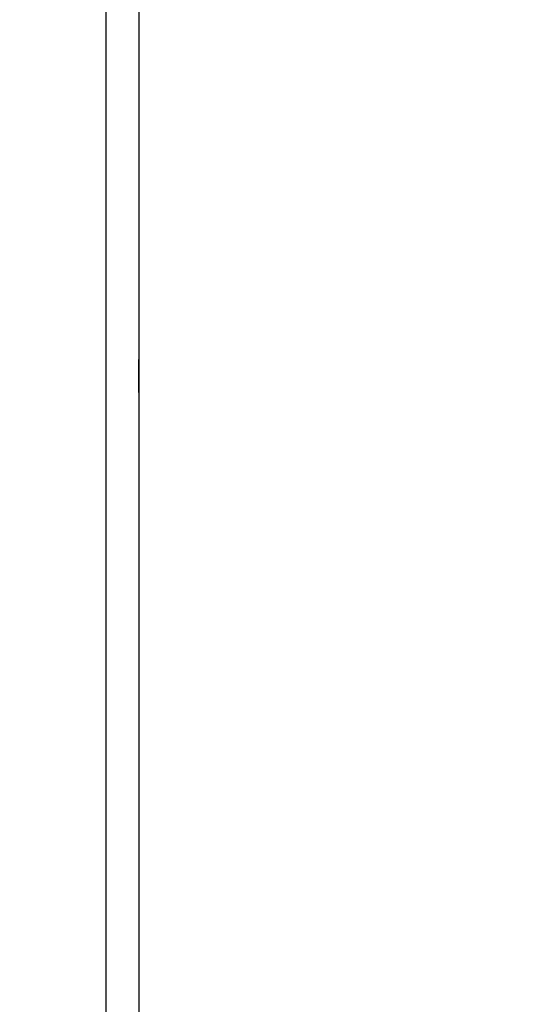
# Model space of a CAD drawing. Header units: inches. Extents: x 144.9 to 238.4, y 214.8 to 247.7.
# Tile 226 of 256: x 177.4692 to 177.5069, y 244.3841 to 244.4571. Entities that reach past the tile are written whole.
import ezdxf

# ---------------------------------------------------------------- set-up
doc = ezdxf.new("R2010")
doc.units = ezdxf.units.IN
doc.header["$LTSCALE"] = 0.25
doc.header["$MEASUREMENT"] = 0
doc.layers.add('ANNOTATIONS', color=1, linetype='Continuous')
doc.layers.add('MOTOR LH', color=7, linetype='Continuous')
doc.styles.add('ARIAL', font='arial.ttf', dxfattribs={"height": 0.09375})
doc.dimstyles.new('STANDARD$0', dxfattribs={"dimtxt": 0.09375, "dimasz": 0.09375, "dimexe": 0.03125, "dimexo": 0.046875, "dimgap": 0.09, "dimtad": 0, "dimtih": 1, "dimtoh": 1, "dimdec": 4, "dimzin": 0, "dimdsep": 46, "dimtxsty": 'ARIAL', "dimcen": 0.09, "dimadec": 0, "dimazin": 0, "dimtfac": 1, "dimtdec": 4, "dimtofl": 0, "dimtmove": 0, "dimatfit": 1, "dimfxl": 1, "dimtolj": 1, "dimtzin": 0, "dimarcsym": 0})

# ---------------------------------------------------------------- blocks, each defined once
blk = doc.blocks.new('*D36')
at = {"layer": 'ANNOTATIONS', "color": 0, "lineweight": -2, "transparency": 16777216}
for p, q in [((176.8454608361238, 244.7210665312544), (176.8454608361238, 245.6873671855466)), ((177.9860858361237, 243.5376739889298), (177.9860858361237, 245.6873671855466)), ((176.9392108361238, 245.6561171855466), (177.130663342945, 245.6561171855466)), ((177.8923358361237, 245.6561171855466), (177.7008833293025, 245.6561171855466))]:
    blk.add_line(p, q, dxfattribs=at)
at = {"layer": 'ANNOTATIONS', "color": 0, "transparency": 16777216}
for points in [[(176.9392108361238, 245.6717421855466), (176.9392108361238, 245.6404921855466), (176.8454608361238, 245.6561171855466)], [(177.8923358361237, 245.6717421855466), (177.8923358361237, 245.6404921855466), (177.9860858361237, 245.6561171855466)]]:
    blk.add_solid(points, dxfattribs=at)
at = {"layer": 'defpoints', "color": 0, "transparency": 16777216}
for p in [(176.8454608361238, 245.6561171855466), (176.8454608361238, 244.6741915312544), (177.9860858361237, 243.4907989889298)]:
    blk.add_point(p, dxfattribs=at)
at = {"layer": 'ANNOTATIONS', "color": 0, "transparency": 16777216, "insert": (177.4157733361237, 245.6561171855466), "char_height": 0.09375, "attachment_point": 5, "style": 'ARIAL'}
blk.add_mtext('\\A1;18 5/8"', dxfattribs=at)
blk = doc.blocks.new('*D38')
at = {"layer": 'ANNOTATIONS', "color": 0, "lineweight": -2, "transparency": 16777216}
for p, q in [((176.5571254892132, 244.7850832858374), (176.5571254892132, 246.0537298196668)), ((177.9860858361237, 243.5376739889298), (177.9860858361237, 246.0537298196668)), ((176.6508754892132, 246.0224798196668), (177.0672639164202, 246.0224798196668)), ((177.8923358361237, 246.0224798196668), (177.4759474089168, 246.0224798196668))]:
    blk.add_line(p, q, dxfattribs=at)
at = {"layer": 'ANNOTATIONS', "color": 0, "transparency": 16777216}
for points in [[(176.6508754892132, 246.0381048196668), (176.6508754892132, 246.0068548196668), (176.5571254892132, 246.0224798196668)], [(177.8923358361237, 246.0381048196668), (177.8923358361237, 246.0068548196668), (177.9860858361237, 246.0224798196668)]]:
    blk.add_solid(points, dxfattribs=at)
at = {"layer": 'defpoints', "color": 0, "transparency": 16777216}
for p in [(177.9860858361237, 246.0224798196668), (176.5571254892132, 244.7382082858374), (177.9860858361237, 243.4907989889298)]:
    blk.add_point(p, dxfattribs=at)
at = {"layer": 'ANNOTATIONS', "color": 0, "transparency": 16777216, "insert": (177.2716056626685, 246.0224798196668), "char_height": 0.09375, "attachment_point": 5, "style": 'ARIAL'}
blk.add_mtext('\\A1;24""', dxfattribs=at)

msp = doc.modelspace()

# ---------------------------------------------------------------- linework, layer by layer
at = {"layer": 'MOTOR LH'}
for p, q in [((177.4755974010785, 244.9719277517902), (177.4755974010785, 244.3821679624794)), ((177.4780580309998, 244.551155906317), (177.478058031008, 244.3789159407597))]:
    msp.add_line(p, q, dxfattribs=at)
for points, knots in [([(177.4780580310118, 244.4962979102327), (177.4780580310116, 244.4904256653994), (177.4780580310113, 244.4786446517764), (177.4780580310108, 244.4640474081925), (177.4780580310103, 244.4525326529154), (177.47805803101, 244.4473016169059), (177.4780580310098, 244.4450413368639)], [0, 0, 0, 0, 0.2646892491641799, 0.5310248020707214, 0.7973603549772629, 1, 1, 1, 1]), ([(177.478058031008, 244.4294862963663), (177.478058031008, 244.4298066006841), (177.478058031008, 244.4304496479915), (177.478058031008, 244.4312634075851), (177.478058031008, 244.4318332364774), (177.478058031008, 244.431908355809), (177.478058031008, 244.4319457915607)], [0, 0, 0, 0, 0.2489142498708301, 0.4997236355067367, 0.7506870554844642, 1, 1, 1, 1])]:
    msp.add_open_spline(points, degree=3, knots=knots, dxfattribs=at)
msp.add_open_spline([(177.4780580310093, 244.4379161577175), (177.4780580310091, 244.4361934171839), (177.4780580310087, 244.4327479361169), (177.4780580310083, 244.4322131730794), (177.478058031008, 244.4319457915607)], degree=3, dxfattribs=at)

# ---------------------------------------------------------------- dimensions: what is measured, and where the dimension line sits
at = {"layer": 'ANNOTATIONS'}
for base, p1, p2, text, picture, middle in [((177.9860858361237, 246.0224798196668), (176.5571254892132, 244.7382082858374), (177.9860858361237, 243.4907989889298), '24""', '*D38', (177.2716056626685, 246.0224798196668)), ((176.8454608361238, 245.6561171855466), (177.9860858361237, 243.4907989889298), (176.8454608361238, 244.6741915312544), '18 5/8"', '*D36', (177.4157733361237, 245.6561171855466))]:
    dim = msp.add_linear_dim(base=base, p1=p1, p2=p2, text=text, dimstyle='STANDARD$0', dxfattribs=at)
    dim.commit()
    dim.dimension.update_dxf_attribs({"geometry": picture, "text_midpoint": middle, "dimtype": 160})

doc.saveas('drawing.dxf')
